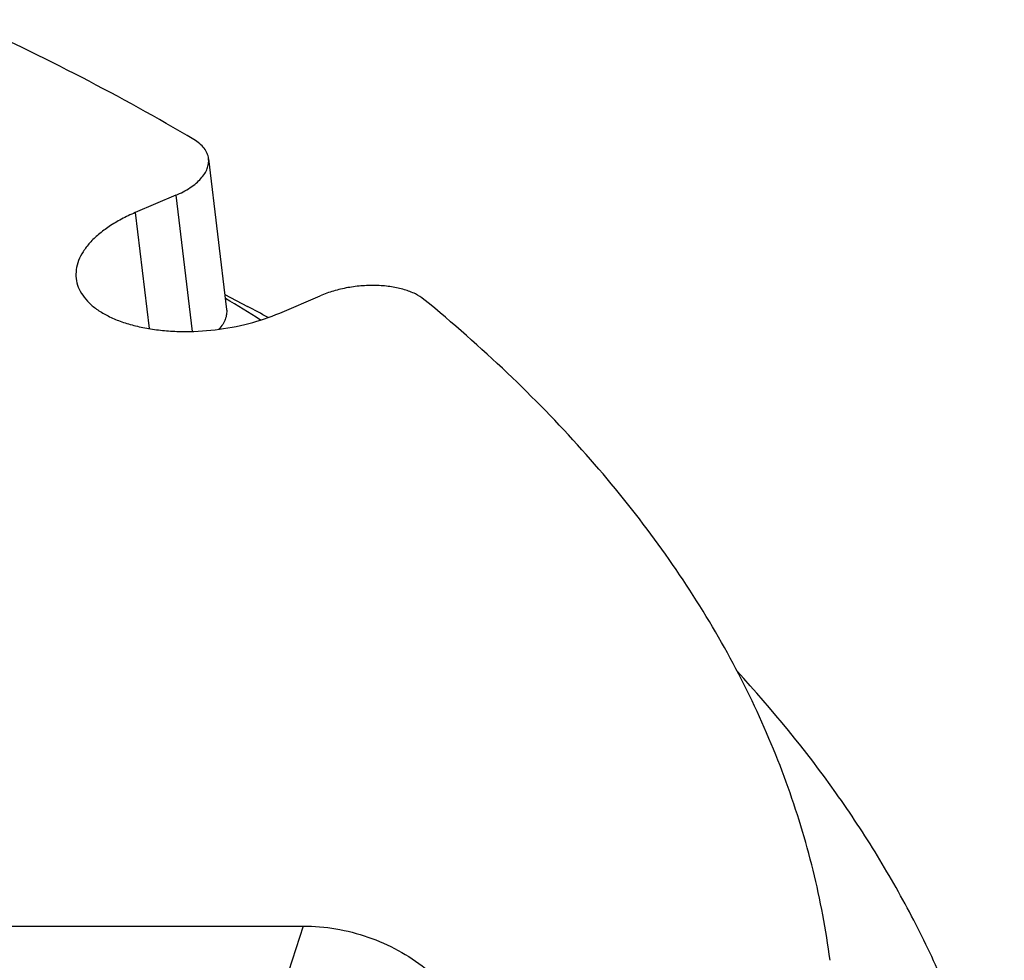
# Model space of a CAD drawing. Header units: millimetres. Extents: x -117 to 182, y -33 to 89.
# Tile 72 of 135: x -77.51 to -70.8, y -0.99 to 5.41. Entities that reach past the tile are written whole.
import ezdxf

# ---------------------------------------------------------------- set-up
doc = ezdxf.new("R2010")
doc.units = ezdxf.units.MM
doc.header["$LTSCALE"] = 1.21
doc.header["$MEASUREMENT"] = 0
doc.layers.get('0').update_dxf_attribs({"linetype": 'CONTINUOUS'})

msp = doc.modelspace()

# ---------------------------------------------------------------- linework, layer by layer
at = {"color": 7, "linetype": 'Continuous'}
for p, q in [((-76.2214, 4.4616), (-76.0988, 3.4362)), ((-76.4446, 4.2125), (-76.7208, 4.0947)), ((-76.4446, 4.2125), (-76.3339, 3.2865)), ((-76.7208, 4.0947), (-76.6264, 3.3056)), ((-76.1111, 3.5385), (-75.9556, 3.4561)), ((-75.7371, 3.4116), (-75.4609, 3.5294)), ((-78.5672, -0.759), (-75.5768, -0.7591)), ((-75.5768, -0.7591), (-76.7878, -4.4985)), ((-71.9906, -0.9918), (-71.9908, -0.9901))]:
    msp.add_line(p, q, dxfattribs=at)
for centre, radius, start, end in [((-83.2989, -8.4342), 13.9436, 57.79302, 58.94242), ((-83.6822, -11.1158), 16.4937, 61.51619, 62.0656)]:
    msp.add_arc(centre, radius, start, end, dxfattribs=at)
for points, knots in [([(-76.3212, 4.5917), (-76.5707, 4.7394), (-77.0885, 5.0254), (-77.6211, 5.2828), (-77.8954, 5.4071)], [0, 0, 0, 0, 0.490496, 1, 1, 1, 1]), ([(-76.2214, 4.4616), (-76.2229, 4.4741), (-76.2298, 4.4993), (-76.2509, 4.5342), (-76.2819, 4.5658), (-76.3073, 4.5834), (-76.3212, 4.5917)], [0, 0, 0, 0, 0.221829, 0.456476, 0.713889, 1, 1, 1, 1]), ([(-76.4446, 4.2125), (-76.4104, 4.2271), (-76.3622, 4.2521), (-76.3065, 4.2934), (-76.2733, 4.3252), (-76.2475, 4.3584), (-76.2297, 4.3926), (-76.2204, 4.4273), (-76.2201, 4.4505), (-76.2214, 4.4616)], [0, 0, 0, 0, 0.313463, 0.454061, 0.582858, 0.700058, 0.806856, 0.905637, 1, 1, 1, 1]), ([(-76.7208, 4.0947), (-76.7526, 4.0811), (-76.8133, 4.0524), (-76.8969, 4.0029), (-76.9694, 3.9492), (-77.0293, 3.892), (-77.0757, 3.8321), (-77.1077, 3.7705), (-77.1244, 3.7081), (-77.125, 3.6663), (-77.1226, 3.6463)], [0, 0, 0, 0, 0.161899, 0.31369, 0.454242, 0.582995, 0.700157, 0.80692, 0.905669, 1, 1, 1, 1]), ([(-77.1226, 3.6463), (-77.1202, 3.6264), (-77.1099, 3.5861), (-77.0791, 3.5296), (-77.0338, 3.4774), (-76.975, 3.4303), (-76.9038, 3.3889), (-76.8214, 3.3537), (-76.729, 3.3253), (-76.6282, 3.3041), (-76.5207, 3.2905), (-76.3692, 3.2826), (-76.1757, 3.2929), (-75.9496, 3.3347), (-75.8051, 3.3826), (-75.7371, 3.4116)], [0, 0, 0, 0, 0.038926, 0.079661, 0.123681, 0.171966, 0.225012, 0.282908, 0.345434, 0.412129, 0.482356, 0.555343, 0.705996, 0.85671, 1, 1, 1, 1]), ([(-74.755, 3.504), (-74.773, 3.5188), (-74.8159, 3.5451), (-74.8907, 3.5733), (-74.9773, 3.5921), (-75.0725, 3.6006), (-75.1723, 3.5986), (-75.2728, 3.5861), (-75.3698, 3.5636), (-75.4316, 3.5419), (-75.4609, 3.5294)], [0, 0, 0, 0, 0.095042, 0.203924, 0.325308, 0.45643, 0.593641, 0.732802, 0.869625, 1, 1, 1, 1]), ([(-71.9908, -0.9901), (-72.0181, -0.7848), (-72.0959, -0.3749), (-72.2803, 0.228), (-72.5318, 0.8183), (-72.8496, 1.3941), (-73.2324, 1.9536), (-73.679, 2.4952), (-74.1879, 3.017), (-74.5598, 3.3441), (-74.755, 3.504)], [0, 0, 0, 0, 0.114991, 0.231125, 0.349374, 0.470638, 0.595713, 0.725278, 0.859894, 1, 1, 1, 1]), ([(-76.0988, 3.4362), (-76.0975, 3.425), (-76.0978, 3.4018), (-76.1071, 3.3671), (-76.1249, 3.3329), (-76.1413, 3.3118), (-76.1505, 3.3014)], [0, 0, 0, 0, 0.226209, 0.463011, 0.719035, 1, 1, 1, 1]), ([(-70.8049, -2.5402), (-70.8314, -2.3841), (-70.8972, -2.0726), (-71.0333, -1.6124), (-71.2069, -1.1589), (-71.4177, -0.7128), (-71.6652, -0.2749), (-72.0482, 0.3043), (-72.3829, 0.7134), (-72.6237, 0.975)], [0, 0, 0, 0, 0.118405, 0.237709, 0.358449, 0.481135, 0.60624, 0.734193, 1, 1, 1, 1]), ([(-75.5768, -0.7591), (-75.5025, -0.7591), (-75.3528, -0.772), (-75.1345, -0.828), (-74.9285, -0.9188), (-74.7425, -1.0409), (-74.5837, -1.1899), (-74.458, -1.3603), (-74.3705, -1.5456), (-74.3396, -1.6767), (-74.3318, -1.7419)], [0, 0, 0, 0, 0.129404, 0.260101, 0.390616, 0.519496, 0.645487, 0.767706, 0.88579, 1, 1, 1, 1])]:
    msp.add_open_spline(points, degree=3, knots=knots, dxfattribs=at)

doc.saveas('drawing.dxf')
